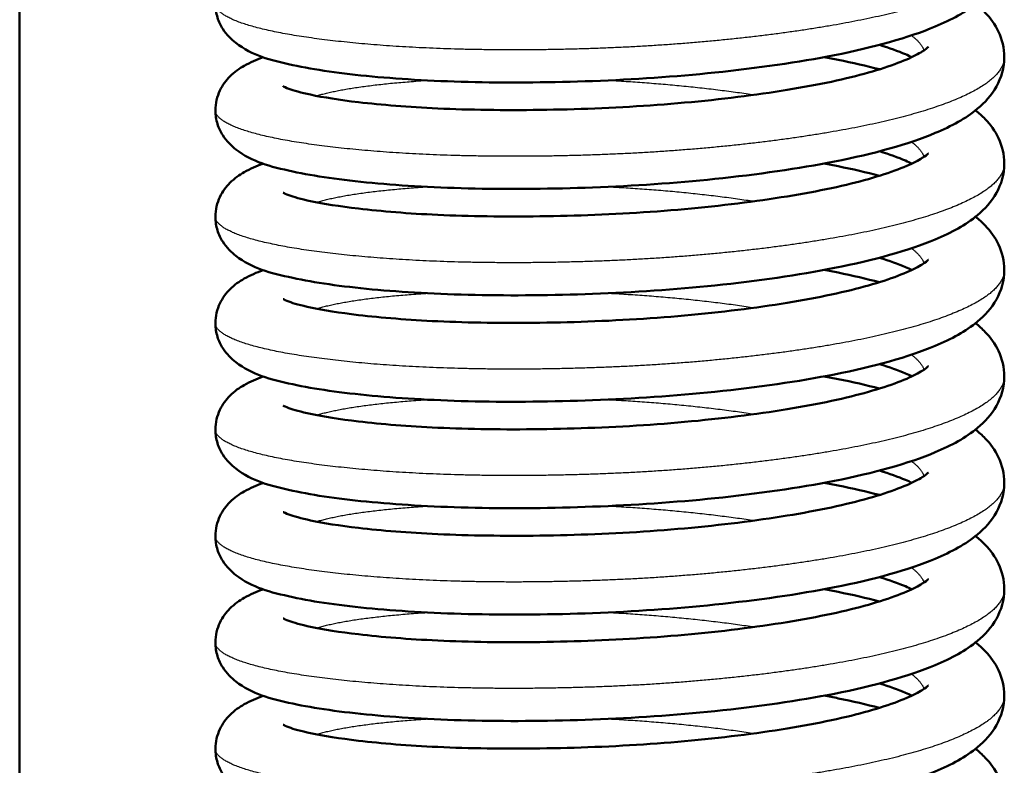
# Model space of a CAD drawing. Header units: millimetres. Extents: x 247 to 1050, y 34 to 1073.
# Tile 17 of 60: x 353 to 369, y 130 to 142. Entities that reach past the tile are written whole.
import ezdxf

# ---------------------------------------------------------------- set-up
doc = ezdxf.new("R2010")
doc.units = ezdxf.units.MM
doc.header["$LTSCALE"] = 0.75
doc.layers.add('Visible', color=7, linetype='Continuous', lineweight=50)
doc.layers.add('Visible Narrow', color=7, linetype='Continuous', lineweight=25)

msp = doc.modelspace()

# ---------------------------------------------------------------- linework, layer by layer
at = {"layer": 'Visible'}
msp.add_line((352.702, 184.167, 38.834), (352.702, 92.819, 38.834), dxfattribs=at)
for points, knots in [([(368.927, 143.063, 40.275), (368.927, 142.89, 40.511), (368.876, 142.718, 40.751), (368.716, 142.431, 41.251), (368.607, 142.314, 41.515), (368.29, 142.05, 42.211), (368.06, 141.927, 42.646), (367.348, 141.629, 43.714), (366.782, 141.471, 44.317), (365.538, 141.226, 45.207), (364.861, 141.129, 45.534), (363.508, 140.989, 45.907), (362.819, 140.942, 45.981), (361.483, 140.892, 45.902), (360.82, 140.886, 45.752), (359.593, 140.911, 45.26), (359.013, 140.944, 44.912), (358.002, 141.039, 44.058), (357.56, 141.102, 43.543), (356.82, 141.262, 42.387), (356.537, 141.335, 41.718), (356.19, 141.601, 40.918), (356.112, 141.675, 40.749), (356.014, 141.831, 40.511), (355.983, 141.894, 40.43), (355.94, 142.033, 40.272), (355.927, 142.11, 40.194), (355.927, 142.187, 40.116)], [0, 0, 0, 0, 0.087865, 0.087865, 0.179598, 0.179598, 0.33037, 0.33037, 0.574954, 0.574954, 0.795255, 0.795255, 0.998149, 0.998149, 1.196805, 1.196805, 1.394859, 1.394859, 1.594779, 1.594779, 1.809425, 1.809425, 1.868319, 1.868319, 1.899951, 1.899951, 1.932814, 1.932814, 1.932814, 1.932814]), ([(368.453, 142.187, 38.38), (368.51, 142.142, 38.502), (368.564, 142.094, 38.624), (368.699, 141.952, 38.949), (368.776, 141.849, 39.151), (368.891, 141.603, 39.554), (368.927, 141.457, 39.756), (368.927, 141.31, 39.956)], [1.7442687, 1.7442687, 1.7442687, 1.7442687, 1.7867174, 1.7867174, 1.8580186, 1.8580186, 1.9324188, 1.9324188, 1.9324188, 1.9324188]), ([(367.403, 141.31, 37.449), (367.37, 141.326, 37.366), (367.335, 141.342, 37.284), (367.178, 141.408, 36.951), (367.034, 141.461, 36.709), (366.871, 141.512, 36.481)], [0.2563568, 0.2563568, 0.2563568, 0.2563568, 0.2834687, 0.2834687, 0.3685859, 0.3685859, 0.3685859, 0.3685859]), ([(357.045, 140.829, 41.004), (357.045, 140.829, 41.038), (357.046, 140.828, 41.073), (357.056, 140.823, 41.321), (357.089, 140.806, 41.533), (357.216, 140.76, 42.073), (357.34, 140.725, 42.396), (357.706, 140.647, 43.108), (357.976, 140.604, 43.489), (358.664, 140.524, 44.235), (359.109, 140.487, 44.589), (360.111, 140.441, 45.169), (360.687, 140.433, 45.388), (361.869, 140.449, 45.635), (362.492, 140.473, 45.664), (363.7, 140.557, 45.526), (364.301, 140.619, 45.356), (365.393, 140.77, 44.841), (365.901, 140.86, 44.491), (366.735, 141.058, 43.665), (367.081, 141.169, 43.184), (367.427, 141.319, 42.424), (367.514, 141.365, 42.177), (367.627, 141.435, 41.708), (367.658, 141.461, 41.486), (367.674, 141.476, 41.19), (367.676, 141.478, 41.116), (367.676, 141.478, 41.042)], [0.131055, 0.131055, 0.131055, 0.131055, 0.141423, 0.141423, 0.205412, 0.205412, 0.308324, 0.308324, 0.446555, 0.446555, 0.613769, 0.613769, 0.793965, 0.793965, 0.976303, 0.976303, 1.15963, 1.15963, 1.341367, 1.341367, 1.516665, 1.516665, 1.595791, 1.595791, 1.662826, 1.662826, 1.684904, 1.684904, 1.684904, 1.684904]), ([(368.927, 141.31, 39.956), (368.927, 141.137, 40.192), (368.876, 140.966, 40.432), (368.716, 140.679, 40.933), (368.607, 140.561, 41.197), (368.29, 140.297, 41.892), (368.06, 140.174, 42.327), (367.348, 139.876, 43.395), (366.782, 139.719, 43.998), (365.538, 139.474, 44.889), (364.861, 139.376, 45.216), (363.508, 139.236, 45.589), (362.819, 139.189, 45.662), (361.483, 139.139, 45.583), (360.82, 139.133, 45.434), (359.593, 139.158, 44.941), (359.013, 139.191, 44.593), (358.002, 139.286, 43.74), (357.56, 139.349, 43.224), (356.82, 139.509, 42.068), (356.537, 139.582, 41.399), (356.19, 139.848, 40.599), (356.112, 139.922, 40.431), (356.014, 140.078, 40.192), (355.983, 140.141, 40.112), (355.94, 140.28, 39.953), (355.927, 140.357, 39.875), (355.927, 140.434, 39.797)], [0, 0, 0, 0, 0.087865, 0.087865, 0.179598, 0.179598, 0.33037, 0.33037, 0.574954, 0.574954, 0.795255, 0.795255, 0.998149, 0.998149, 1.196805, 1.196805, 1.394859, 1.394859, 1.594779, 1.594779, 1.809425, 1.809425, 1.868319, 1.868319, 1.899951, 1.899951, 1.932814, 1.932814, 1.932814, 1.932814]), ([(355.927, 140.434, 39.797), (355.927, 140.548, 39.681), (355.956, 140.663, 39.563), (356.046, 140.853, 39.316), (356.105, 140.93, 39.184), (356.243, 141.068, 38.873), (356.322, 141.122, 38.689), (356.501, 141.224, 38.273), (356.602, 141.267, 38.038), (356.713, 141.307, 37.809)], [0, 0, 0, 0, 0.0488735, 0.0488735, 0.0972828, 0.0972828, 0.1590811, 0.1590811, 0.2365322, 0.2365322, 0.2365322, 0.2365322]), ([(365.958, 141.31, 35.01), (366.037, 141.296, 35.063), (366.114, 141.281, 35.116), (366.429, 141.217, 35.348), (366.657, 141.165, 35.542), (366.871, 141.109, 35.75)], [1.336486, 1.336486, 1.336486, 1.336486, 1.3649481, 1.3649481, 1.4554605, 1.4554605, 1.4554605, 1.4554605]), ([(368.453, 140.434, 38.062), (368.51, 140.389, 38.184), (368.564, 140.341, 38.306), (368.699, 140.199, 38.63), (368.776, 140.096, 38.833), (368.891, 139.85, 39.235), (368.927, 139.704, 39.438), (368.927, 139.558, 39.638)], [1.7442687, 1.7442687, 1.7442687, 1.7442687, 1.7867174, 1.7867174, 1.8580186, 1.8580186, 1.9324188, 1.9324188, 1.9324188, 1.9324188]), ([(357.045, 139.076, 40.685), (357.045, 139.076, 40.72), (357.046, 139.075, 40.754), (357.056, 139.07, 41.002), (357.089, 139.053, 41.214), (357.216, 139.007, 41.754), (357.34, 138.972, 42.077), (357.706, 138.894, 42.789), (357.976, 138.851, 43.17), (358.664, 138.771, 43.916), (359.109, 138.734, 44.27), (360.111, 138.688, 44.85), (360.687, 138.68, 45.069), (361.869, 138.696, 45.317), (362.492, 138.72, 45.346), (363.7, 138.804, 45.207), (364.301, 138.866, 45.037), (365.393, 139.017, 44.522), (365.901, 139.107, 44.172), (366.735, 139.305, 43.346), (367.081, 139.416, 42.865), (367.427, 139.566, 42.106), (367.514, 139.612, 41.858), (367.627, 139.682, 41.389), (367.658, 139.708, 41.167), (367.674, 139.723, 40.871), (367.676, 139.725, 40.797), (367.676, 139.725, 40.724)], [0.131055, 0.131055, 0.131055, 0.131055, 0.141423, 0.141423, 0.205412, 0.205412, 0.308324, 0.308324, 0.446555, 0.446555, 0.613769, 0.613769, 0.793965, 0.793965, 0.976303, 0.976303, 1.15963, 1.15963, 1.341367, 1.341367, 1.516665, 1.516665, 1.595791, 1.595791, 1.662826, 1.662826, 1.684904, 1.684904, 1.684904, 1.684904]), ([(367.403, 139.558, 37.13), (367.37, 139.573, 37.047), (367.335, 139.589, 36.965), (367.178, 139.656, 36.632), (367.034, 139.708, 36.39), (366.871, 139.759, 36.162)], [0.2563568, 0.2563568, 0.2563568, 0.2563568, 0.2834687, 0.2834687, 0.3685859, 0.3685859, 0.3685859, 0.3685859]), ([(368.927, 139.558, 39.638), (368.927, 139.384, 39.874), (368.876, 139.213, 40.114), (368.716, 138.926, 40.614), (368.607, 138.808, 40.878), (368.29, 138.544, 41.573), (368.06, 138.422, 42.008), (367.348, 138.123, 43.076), (366.782, 137.966, 43.68), (365.538, 137.721, 44.57), (364.861, 137.623, 44.897), (363.508, 137.483, 45.27), (362.819, 137.436, 45.343), (361.483, 137.386, 45.264), (360.82, 137.38, 45.115), (359.593, 137.406, 44.623), (359.013, 137.438, 44.274), (358.002, 137.533, 43.421), (357.56, 137.596, 42.906), (356.82, 137.757, 41.75), (356.537, 137.829, 41.08), (356.19, 138.095, 40.28), (356.112, 138.169, 40.112), (356.014, 138.325, 39.873), (355.983, 138.388, 39.793), (355.94, 138.527, 39.635), (355.927, 138.604, 39.556), (355.927, 138.681, 39.478)], [0, 0, 0, 0, 0.087865, 0.087865, 0.179598, 0.179598, 0.33037, 0.33037, 0.574954, 0.574954, 0.795255, 0.795255, 0.998149, 0.998149, 1.196805, 1.196805, 1.394859, 1.394859, 1.594779, 1.594779, 1.809425, 1.809425, 1.868319, 1.868319, 1.899951, 1.899951, 1.932814, 1.932814, 1.932814, 1.932814]), ([(355.927, 138.681, 39.478), (355.927, 138.796, 39.362), (355.956, 138.91, 39.244), (356.046, 139.1, 38.997), (356.105, 139.177, 38.866), (356.243, 139.315, 38.554), (356.322, 139.369, 38.37), (356.501, 139.471, 37.954), (356.602, 139.514, 37.72), (356.713, 139.554, 37.49)], [0, 0, 0, 0, 0.0488735, 0.0488735, 0.0972828, 0.0972828, 0.1590811, 0.1590811, 0.2365322, 0.2365322, 0.2365322, 0.2365322]), ([(365.958, 139.558, 34.692), (366.037, 139.543, 34.744), (366.114, 139.528, 34.798), (366.429, 139.465, 35.029), (366.657, 139.412, 35.223), (366.871, 139.356, 35.431)], [1.336486, 1.336486, 1.336486, 1.336486, 1.3649481, 1.3649481, 1.4554605, 1.4554605, 1.4554605, 1.4554605]), ([(368.453, 138.681, 37.743), (368.51, 138.636, 37.865), (368.564, 138.588, 37.987), (368.699, 138.446, 38.312), (368.776, 138.343, 38.514), (368.891, 138.098, 38.917), (368.927, 137.951, 39.119), (368.927, 137.805, 39.319)], [1.7442687, 1.7442687, 1.7442687, 1.7442687, 1.7867174, 1.7867174, 1.8580186, 1.8580186, 1.9324188, 1.9324188, 1.9324188, 1.9324188]), ([(357.045, 137.323, 40.366), (357.045, 137.323, 40.401), (357.046, 137.323, 40.436), (357.056, 137.317, 40.683), (357.089, 137.301, 40.895), (357.216, 137.254, 41.435), (357.34, 137.219, 41.758), (357.706, 137.141, 42.47), (357.976, 137.098, 42.851), (358.664, 137.018, 43.597), (359.109, 136.982, 43.952), (360.111, 136.935, 44.531), (360.687, 136.927, 44.751), (361.869, 136.943, 44.998), (362.492, 136.967, 45.027), (363.7, 137.051, 44.889), (364.301, 137.113, 44.718), (365.393, 137.264, 44.204), (365.901, 137.354, 43.853), (366.735, 137.552, 43.028), (367.081, 137.663, 42.546), (367.427, 137.813, 41.787), (367.514, 137.859, 41.539), (367.627, 137.929, 41.071), (367.658, 137.955, 40.849), (367.674, 137.97, 40.552), (367.676, 137.972, 40.479), (367.676, 137.972, 40.405)], [0.131055, 0.131055, 0.131055, 0.131055, 0.141423, 0.141423, 0.205412, 0.205412, 0.308324, 0.308324, 0.446555, 0.446555, 0.613769, 0.613769, 0.793965, 0.793965, 0.976303, 0.976303, 1.15963, 1.15963, 1.341367, 1.341367, 1.516665, 1.516665, 1.595791, 1.595791, 1.662826, 1.662826, 1.684904, 1.684904, 1.684904, 1.684904]), ([(367.403, 137.805, 36.812), (367.37, 137.82, 36.729), (367.335, 137.836, 36.647), (367.178, 137.903, 36.314), (367.034, 137.955, 36.071), (366.871, 138.006, 35.844)], [0.2563568, 0.2563568, 0.2563568, 0.2563568, 0.2834687, 0.2834687, 0.3685859, 0.3685859, 0.3685859, 0.3685859]), ([(368.927, 137.805, 39.319), (368.927, 137.631, 39.555), (368.876, 137.46, 39.795), (368.716, 137.173, 40.295), (368.607, 137.055, 40.559), (368.29, 136.791, 41.255), (368.06, 136.669, 41.69), (367.348, 136.37, 42.758), (366.782, 136.213, 43.361), (365.538, 135.968, 44.251), (364.861, 135.871, 44.578), (363.508, 135.73, 44.951), (362.819, 135.684, 45.025), (361.483, 135.634, 44.945), (360.82, 135.627, 44.796), (359.593, 135.653, 44.304), (359.013, 135.686, 43.955), (358.002, 135.781, 43.102), (357.56, 135.843, 42.587), (356.82, 136.004, 41.431), (356.537, 136.076, 40.762), (356.19, 136.343, 39.962), (356.112, 136.417, 39.793), (356.014, 136.573, 39.555), (355.983, 136.635, 39.474), (355.94, 136.774, 39.316), (355.927, 136.851, 39.237), (355.927, 136.928, 39.16)], [0, 0, 0, 0, 0.087865, 0.087865, 0.179598, 0.179598, 0.33037, 0.33037, 0.574954, 0.574954, 0.795255, 0.795255, 0.998149, 0.998149, 1.196805, 1.196805, 1.394859, 1.394859, 1.594779, 1.594779, 1.809425, 1.809425, 1.868319, 1.868319, 1.899951, 1.899951, 1.932814, 1.932814, 1.932814, 1.932814]), ([(355.927, 136.928, 39.16), (355.927, 137.043, 39.044), (355.956, 137.158, 38.926), (356.046, 137.347, 38.679), (356.105, 137.424, 38.547), (356.243, 137.562, 38.236), (356.322, 137.616, 38.052), (356.501, 137.718, 37.635), (356.602, 137.762, 37.401), (356.713, 137.801, 37.171)], [0, 0, 0, 0, 0.0488735, 0.0488735, 0.0972828, 0.0972828, 0.1590811, 0.1590811, 0.2365322, 0.2365322, 0.2365322, 0.2365322]), ([(365.958, 137.805, 34.373), (366.037, 137.79, 34.425), (366.114, 137.775, 34.479), (366.429, 137.712, 34.711), (366.657, 137.659, 34.904), (366.871, 137.603, 35.112)], [1.336486, 1.336486, 1.336486, 1.336486, 1.3649481, 1.3649481, 1.4554605, 1.4554605, 1.4554605, 1.4554605]), ([(368.453, 136.928, 37.424), (368.51, 136.883, 37.546), (368.564, 136.835, 37.668), (368.699, 136.694, 37.993), (368.776, 136.59, 38.195), (368.891, 136.345, 38.598), (368.927, 136.198, 38.8), (368.927, 136.052, 39)], [1.7442687, 1.7442687, 1.7442687, 1.7442687, 1.7867174, 1.7867174, 1.8580186, 1.8580186, 1.9324188, 1.9324188, 1.9324188, 1.9324188]), ([(357.045, 135.57, 40.048), (357.045, 135.57, 40.082), (357.046, 135.57, 40.117), (357.056, 135.564, 40.365), (357.089, 135.548, 40.577), (357.216, 135.502, 41.117), (357.34, 135.466, 41.44), (357.706, 135.388, 42.152), (357.976, 135.345, 42.533), (358.664, 135.265, 43.279), (359.109, 135.229, 43.633), (360.111, 135.183, 44.212), (360.687, 135.174, 44.432), (361.869, 135.19, 44.679), (362.492, 135.214, 44.708), (363.7, 135.298, 44.57), (364.301, 135.36, 44.4), (365.393, 135.511, 43.885), (365.901, 135.602, 43.534), (366.735, 135.8, 42.709), (367.081, 135.91, 42.228), (367.427, 136.06, 41.468), (367.514, 136.106, 41.221), (367.627, 136.176, 40.752), (367.658, 136.202, 40.53), (367.674, 136.218, 40.234), (367.676, 136.22, 40.16), (367.676, 136.22, 40.086)], [0.131055, 0.131055, 0.131055, 0.131055, 0.141423, 0.141423, 0.205412, 0.205412, 0.308324, 0.308324, 0.446555, 0.446555, 0.613769, 0.613769, 0.793965, 0.793965, 0.976303, 0.976303, 1.15963, 1.15963, 1.341367, 1.341367, 1.516665, 1.516665, 1.595791, 1.595791, 1.662826, 1.662826, 1.684904, 1.684904, 1.684904, 1.684904]), ([(367.403, 136.052, 36.493), (367.37, 136.067, 36.41), (367.335, 136.083, 36.328), (367.178, 136.15, 35.995), (367.034, 136.202, 35.753), (366.871, 136.253, 35.525)], [0.2563568, 0.2563568, 0.2563568, 0.2563568, 0.2834687, 0.2834687, 0.3685859, 0.3685859, 0.3685859, 0.3685859]), ([(368.927, 136.052, 39), (368.927, 135.879, 39.236), (368.876, 135.707, 39.476), (368.716, 135.42, 39.977), (368.607, 135.302, 40.241), (368.29, 135.039, 40.936), (368.06, 134.916, 41.371), (367.348, 134.617, 42.439), (366.782, 134.46, 43.042), (365.538, 134.215, 43.933), (364.861, 134.118, 44.26), (363.508, 133.978, 44.633), (362.819, 133.931, 44.706), (361.483, 133.881, 44.627), (360.82, 133.874, 44.478), (359.593, 133.9, 43.985), (359.013, 133.933, 43.637), (358.002, 134.028, 42.784), (357.56, 134.09, 42.268), (356.82, 134.251, 41.112), (356.537, 134.323, 40.443), (356.19, 134.59, 39.643), (356.112, 134.664, 39.475), (356.014, 134.82, 39.236), (355.983, 134.882, 39.155), (355.94, 135.021, 38.997), (355.927, 135.098, 38.919), (355.927, 135.175, 38.841)], [0, 0, 0, 0, 0.087865, 0.087865, 0.179598, 0.179598, 0.33037, 0.33037, 0.574954, 0.574954, 0.795255, 0.795255, 0.998149, 0.998149, 1.196805, 1.196805, 1.394859, 1.394859, 1.594779, 1.594779, 1.809425, 1.809425, 1.868319, 1.868319, 1.899951, 1.899951, 1.932814, 1.932814, 1.932814, 1.932814]), ([(355.927, 135.175, 38.841), (355.927, 135.29, 38.725), (355.956, 135.405, 38.607), (356.046, 135.594, 38.36), (356.105, 135.671, 38.228), (356.243, 135.81, 37.917), (356.322, 135.864, 37.733), (356.501, 135.965, 37.317), (356.602, 136.009, 37.082), (356.713, 136.048, 36.853)], [0, 0, 0, 0, 0.0488735, 0.0488735, 0.0972828, 0.0972828, 0.1590811, 0.1590811, 0.2365322, 0.2365322, 0.2365322, 0.2365322]), ([(365.958, 136.052, 34.054), (366.037, 136.037, 34.107), (366.114, 136.022, 34.16), (366.429, 135.959, 34.392), (366.657, 135.907, 34.586), (366.871, 135.851, 34.794)], [1.336486, 1.336486, 1.336486, 1.336486, 1.3649481, 1.3649481, 1.4554605, 1.4554605, 1.4554605, 1.4554605]), ([(368.453, 135.175, 37.106), (368.51, 135.13, 37.228), (368.564, 135.082, 37.35), (368.699, 134.941, 37.674), (368.776, 134.837, 37.877), (368.891, 134.592, 38.279), (368.927, 134.446, 38.481), (368.927, 134.299, 38.681)], [1.7442687, 1.7442687, 1.7442687, 1.7442687, 1.7867174, 1.7867174, 1.8580186, 1.8580186, 1.9324188, 1.9324188, 1.9324188, 1.9324188]), ([(357.045, 133.817, 39.729), (357.045, 133.817, 39.764), (357.046, 133.817, 39.798), (357.056, 133.811, 40.046), (357.089, 133.795, 40.258), (357.216, 133.749, 40.798), (357.34, 133.713, 41.121), (357.706, 133.635, 41.833), (357.976, 133.592, 42.214), (358.664, 133.512, 42.96), (359.109, 133.476, 43.314), (360.111, 133.43, 43.894), (360.687, 133.421, 44.113), (361.869, 133.437, 44.361), (362.492, 133.461, 44.39), (363.7, 133.546, 44.251), (364.301, 133.607, 44.081), (365.393, 133.758, 43.566), (365.901, 133.849, 43.216), (366.735, 134.047, 42.39), (367.081, 134.158, 41.909), (367.427, 134.308, 41.149), (367.514, 134.353, 40.902), (367.627, 134.423, 40.433), (367.658, 134.45, 40.211), (367.674, 134.465, 39.915), (367.676, 134.467, 39.841), (367.676, 134.467, 39.768)], [0.131055, 0.131055, 0.131055, 0.131055, 0.141423, 0.141423, 0.205412, 0.205412, 0.308324, 0.308324, 0.446555, 0.446555, 0.613769, 0.613769, 0.793965, 0.793965, 0.976303, 0.976303, 1.15963, 1.15963, 1.341367, 1.341367, 1.516665, 1.516665, 1.595791, 1.595791, 1.662826, 1.662826, 1.684904, 1.684904, 1.684904, 1.684904]), ([(367.403, 134.299, 36.174), (367.37, 134.315, 36.091), (367.335, 134.331, 36.009), (367.178, 134.397, 35.676), (367.034, 134.449, 35.434), (366.871, 134.5, 35.206)], [0.2563568, 0.2563568, 0.2563568, 0.2563568, 0.2834687, 0.2834687, 0.3685859, 0.3685859, 0.3685859, 0.3685859]), ([(368.927, 134.299, 38.681), (368.927, 134.126, 38.918), (368.876, 133.954, 39.158), (368.716, 133.667, 39.658), (368.607, 133.549, 39.922), (368.29, 133.286, 40.617), (368.06, 133.163, 41.052), (367.348, 132.864, 42.12), (366.782, 132.707, 42.724), (365.538, 132.462, 43.614), (364.861, 132.365, 43.941), (363.508, 132.225, 44.314), (362.819, 132.178, 44.387), (361.483, 132.128, 44.308), (360.82, 132.122, 44.159), (359.593, 132.147, 43.666), (359.013, 132.18, 43.318), (358.002, 132.275, 42.465), (357.56, 132.337, 41.95), (356.82, 132.498, 40.794), (356.537, 132.571, 40.124), (356.19, 132.837, 39.324), (356.112, 132.911, 39.156), (356.014, 133.067, 38.917), (355.983, 133.129, 38.837), (355.94, 133.268, 38.679), (355.927, 133.346, 38.6), (355.927, 133.423, 38.522)], [0, 0, 0, 0, 0.087865, 0.087865, 0.179598, 0.179598, 0.33037, 0.33037, 0.574954, 0.574954, 0.795255, 0.795255, 0.998149, 0.998149, 1.196805, 1.196805, 1.394859, 1.394859, 1.594779, 1.594779, 1.809425, 1.809425, 1.868319, 1.868319, 1.899951, 1.899951, 1.932814, 1.932814, 1.932814, 1.932814]), ([(355.927, 133.423, 38.522), (355.927, 133.537, 38.406), (355.956, 133.652, 38.288), (356.046, 133.842, 38.041), (356.105, 133.919, 37.91), (356.243, 134.057, 37.598), (356.322, 134.111, 37.414), (356.501, 134.213, 36.998), (356.602, 134.256, 36.764), (356.713, 134.295, 36.534)], [0, 0, 0, 0, 0.0488735, 0.0488735, 0.0972828, 0.0972828, 0.1590811, 0.1590811, 0.2365322, 0.2365322, 0.2365322, 0.2365322]), ([(365.958, 134.299, 33.736), (366.037, 134.285, 33.788), (366.114, 134.27, 33.842), (366.429, 134.206, 34.073), (366.657, 134.154, 34.267), (366.871, 134.098, 34.475)], [1.336486, 1.336486, 1.336486, 1.336486, 1.3649481, 1.3649481, 1.4554605, 1.4554605, 1.4554605, 1.4554605]), ([(368.453, 133.423, 36.787), (368.51, 133.378, 36.909), (368.564, 133.329, 37.031), (368.699, 133.188, 37.356), (368.776, 133.085, 37.558), (368.891, 132.839, 37.961), (368.927, 132.693, 38.163), (368.927, 132.546, 38.363)], [1.7442687, 1.7442687, 1.7442687, 1.7442687, 1.7867174, 1.7867174, 1.8580186, 1.8580186, 1.9324188, 1.9324188, 1.9324188, 1.9324188]), ([(367.403, 132.546, 35.856), (367.37, 132.562, 35.773), (367.335, 132.578, 35.691), (367.178, 132.644, 35.358), (367.034, 132.696, 35.115), (366.871, 132.747, 34.887)], [0.2563568, 0.2563568, 0.2563568, 0.2563568, 0.2834687, 0.2834687, 0.3685859, 0.3685859, 0.3685859, 0.3685859]), ([(357.045, 132.064, 39.41), (357.045, 132.064, 39.445), (357.046, 132.064, 39.48), (357.056, 132.059, 39.727), (357.089, 132.042, 39.939), (357.216, 131.996, 40.479), (357.34, 131.96, 40.802), (357.706, 131.882, 41.514), (357.976, 131.84, 41.895), (358.664, 131.759, 42.641), (359.109, 131.723, 42.995), (360.111, 131.677, 43.575), (360.687, 131.668, 43.795), (361.869, 131.684, 44.042), (362.492, 131.708, 44.071), (363.7, 131.793, 43.932), (364.301, 131.854, 43.762), (365.393, 132.005, 43.248), (365.901, 132.096, 42.897), (366.735, 132.294, 42.072), (367.081, 132.405, 41.59), (367.427, 132.555, 40.831), (367.514, 132.6, 40.583), (367.627, 132.671, 40.115), (367.658, 132.697, 39.893), (367.674, 132.712, 39.596), (367.676, 132.714, 39.523), (367.676, 132.714, 39.449)], [0.131055, 0.131055, 0.131055, 0.131055, 0.141423, 0.141423, 0.205412, 0.205412, 0.308324, 0.308324, 0.446555, 0.446555, 0.613769, 0.613769, 0.793965, 0.793965, 0.976303, 0.976303, 1.15963, 1.15963, 1.341367, 1.341367, 1.516665, 1.516665, 1.595791, 1.595791, 1.662826, 1.662826, 1.684904, 1.684904, 1.684904, 1.684904]), ([(368.927, 132.546, 38.363), (368.927, 132.373, 38.599), (368.876, 132.201, 38.839), (368.716, 131.914, 39.339), (368.607, 131.797, 39.603), (368.29, 131.533, 40.298), (368.06, 131.41, 40.734), (367.348, 131.112, 41.802), (366.782, 130.954, 42.405), (365.538, 130.709, 43.295), (364.861, 130.612, 43.622), (363.508, 130.472, 43.995), (362.819, 130.425, 44.068), (361.483, 130.375, 43.989), (360.82, 130.369, 43.84), (359.593, 130.394, 43.348), (359.013, 130.427, 42.999), (358.002, 130.522, 42.146), (357.56, 130.584, 41.631), (356.82, 130.745, 40.475), (356.537, 130.818, 39.805), (356.19, 131.084, 39.006), (356.112, 131.158, 38.837), (356.014, 131.314, 38.599), (355.983, 131.377, 38.518), (355.94, 131.515, 38.36), (355.927, 131.593, 38.281), (355.927, 131.67, 38.203)], [0, 0, 0, 0, 0.087865, 0.087865, 0.179598, 0.179598, 0.33037, 0.33037, 0.574954, 0.574954, 0.795255, 0.795255, 0.998149, 0.998149, 1.196805, 1.196805, 1.394859, 1.394859, 1.594779, 1.594779, 1.809425, 1.809425, 1.868319, 1.868319, 1.899951, 1.899951, 1.932814, 1.932814, 1.932814, 1.932814]), ([(355.927, 131.67, 38.203), (355.927, 131.784, 38.088), (355.956, 131.899, 37.97), (356.046, 132.089, 37.723), (356.105, 132.166, 37.591), (356.243, 132.304, 37.279), (356.322, 132.358, 37.095), (356.501, 132.46, 36.679), (356.602, 132.503, 36.445), (356.713, 132.543, 36.215)], [0, 0, 0, 0, 0.0488735, 0.0488735, 0.0972828, 0.0972828, 0.1590811, 0.1590811, 0.2365322, 0.2365322, 0.2365322, 0.2365322]), ([(365.958, 132.546, 33.417), (366.037, 132.532, 33.469), (366.114, 132.517, 33.523), (366.429, 132.453, 33.755), (366.657, 132.401, 33.948), (366.871, 132.345, 34.156)], [1.336486, 1.336486, 1.336486, 1.336486, 1.3649481, 1.3649481, 1.4554605, 1.4554605, 1.4554605, 1.4554605]), ([(368.453, 131.67, 36.468), (368.51, 131.625, 36.59), (368.564, 131.577, 36.712), (368.699, 131.435, 37.037), (368.776, 131.332, 37.239), (368.891, 131.086, 37.642), (368.927, 130.94, 37.844), (368.927, 130.793, 38.044)], [1.7442687, 1.7442687, 1.7442687, 1.7442687, 1.7867174, 1.7867174, 1.8580186, 1.8580186, 1.9324188, 1.9324188, 1.9324188, 1.9324188]), ([(357.045, 130.312, 39.092), (357.045, 130.312, 39.126), (357.046, 130.311, 39.161), (357.056, 130.306, 39.408), (357.089, 130.289, 39.621), (357.216, 130.243, 40.16), (357.34, 130.208, 40.484), (357.706, 130.13, 41.195), (357.976, 130.087, 41.576), (358.664, 130.006, 42.323), (359.109, 129.97, 42.677), (360.111, 129.924, 43.256), (360.687, 129.916, 43.476), (361.869, 129.932, 43.723), (362.492, 129.955, 43.752), (363.7, 130.04, 43.614), (364.301, 130.101, 43.444), (365.393, 130.253, 42.929), (365.901, 130.343, 42.578), (366.735, 130.541, 41.753), (367.081, 130.652, 41.272), (367.427, 130.802, 40.512), (367.514, 130.848, 40.265), (367.627, 130.918, 39.796), (367.658, 130.944, 39.574), (367.674, 130.959, 39.278), (367.676, 130.961, 39.204), (367.676, 130.961, 39.13)], [0.131055, 0.131055, 0.131055, 0.131055, 0.141423, 0.141423, 0.205412, 0.205412, 0.308324, 0.308324, 0.446555, 0.446555, 0.613769, 0.613769, 0.793965, 0.793965, 0.976303, 0.976303, 1.15963, 1.15963, 1.341367, 1.341367, 1.516665, 1.516665, 1.595791, 1.595791, 1.662826, 1.662826, 1.684904, 1.684904, 1.684904, 1.684904]), ([(367.403, 130.793, 35.537), (367.37, 130.809, 35.454), (367.335, 130.825, 35.372), (367.178, 130.891, 35.039), (367.034, 130.944, 34.797), (366.871, 130.995, 34.569)], [0.2563568, 0.2563568, 0.2563568, 0.2563568, 0.2834687, 0.2834687, 0.3685859, 0.3685859, 0.3685859, 0.3685859]), ([(368.927, 130.793, 38.044), (368.927, 130.62, 38.28), (368.876, 130.448, 38.52), (368.716, 130.162, 39.021), (368.607, 130.044, 39.284), (368.29, 129.78, 39.98), (368.06, 129.657, 40.415), (367.348, 129.359, 41.483), (366.782, 129.202, 42.086), (365.538, 128.957, 42.977), (364.861, 128.859, 43.303), (363.508, 128.719, 43.677), (362.819, 128.672, 43.75), (361.483, 128.622, 43.671), (360.82, 128.616, 43.522), (359.593, 128.641, 43.029), (359.013, 128.674, 42.681), (358.002, 128.769, 41.827), (357.56, 128.832, 41.312), (356.82, 128.992, 40.156), (356.537, 129.065, 39.487), (356.19, 129.331, 38.687), (356.112, 129.405, 38.519), (356.014, 129.561, 38.28), (355.983, 129.624, 38.199), (355.94, 129.763, 38.041), (355.927, 129.84, 37.963), (355.927, 129.917, 37.885)], [0, 0, 0, 0, 0.087865, 0.087865, 0.179598, 0.179598, 0.33037, 0.33037, 0.574954, 0.574954, 0.795255, 0.795255, 0.998149, 0.998149, 1.196805, 1.196805, 1.394859, 1.394859, 1.594779, 1.594779, 1.809425, 1.809425, 1.868319, 1.868319, 1.899951, 1.899951, 1.932814, 1.932814, 1.932814, 1.932814]), ([(355.927, 129.917, 37.885), (355.927, 130.031, 37.769), (355.956, 130.146, 37.651), (356.046, 130.336, 37.404), (356.105, 130.413, 37.272), (356.243, 130.551, 36.961), (356.322, 130.605, 36.777), (356.501, 130.707, 36.36), (356.602, 130.75, 36.126), (356.713, 130.79, 35.897)], [0, 0, 0, 0, 0.0488735, 0.0488735, 0.0972828, 0.0972828, 0.1590811, 0.1590811, 0.2365322, 0.2365322, 0.2365322, 0.2365322]), ([(365.958, 130.793, 33.098), (366.037, 130.779, 33.151), (366.114, 130.764, 33.204), (366.429, 130.7, 33.436), (366.657, 130.648, 33.63), (366.871, 130.592, 33.838)], [1.336486, 1.336486, 1.336486, 1.336486, 1.3649481, 1.3649481, 1.4554605, 1.4554605, 1.4554605, 1.4554605]), ([(368.453, 129.917, 36.15), (368.51, 129.872, 36.272), (368.564, 129.824, 36.393), (368.699, 129.682, 36.718), (368.776, 129.579, 36.92), (368.891, 129.333, 37.323), (368.927, 129.187, 37.525), (368.927, 129.04, 37.725)], [1.7442687, 1.7442687, 1.7442687, 1.7442687, 1.7867174, 1.7867174, 1.8580186, 1.8580186, 1.9324188, 1.9324188, 1.9324188, 1.9324188])]:
    msp.add_open_spline(points, degree=3, knots=knots, dxfattribs=at)
at = {"layer": 'Visible Narrow'}
for points, weights, knots in [([(368.927, 143.063, 40.275), (368.927, 142.834, 41.28), (368.609, 142.616, 42.235), (367.957, 142.169, 44.196), (366.248, 141.86, 45.401), (364.539, 141.55, 46.606), (362.427, 141.462, 46.59), (360.316, 141.375, 46.575), (358.607, 141.509, 45.337), (356.898, 141.643, 44.1), (356.246, 141.915, 42.108), (355.927, 142.048, 41.137), (355.927, 142.187, 40.116)], [0.975528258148, 0.975528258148, 1, 0.951056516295, 1, 0.951056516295, 1, 0.951056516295, 1, 0.951056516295, 1, 0.975528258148, 0.975528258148], [0.32894737, 0.32894737, 0.32894737, 0.33157895, 0.33157895, 0.33684211, 0.33684211, 0.34210526, 0.34210526, 0.34736842, 0.34736842, 0.35263158, 0.35263158, 0.35526316, 0.35526316, 0.35526316]), ([(368.927, 141.31, 39.956), (368.927, 141.081, 40.961), (368.609, 140.863, 41.917), (367.957, 140.416, 43.877), (366.248, 140.107, 45.082), (364.539, 139.797, 46.288), (362.427, 139.709, 46.272), (360.316, 139.622, 46.256), (358.607, 139.756, 45.019), (356.898, 139.891, 43.781), (356.246, 140.162, 41.789), (355.927, 140.295, 40.818), (355.927, 140.434, 39.797)], [0.975528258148, 0.975528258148, 1, 0.951056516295, 1, 0.951056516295, 1, 0.951056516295, 1, 0.951056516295, 1, 0.975528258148, 0.975528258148], [0.38157895, 0.38157895, 0.38157895, 0.38421053, 0.38421053, 0.38947368, 0.38947368, 0.39473684, 0.39473684, 0.4, 0.4, 0.40526316, 0.40526316, 0.40789474, 0.40789474, 0.40789474]), ([(357.593, 140.672, 37.894), (358.149, 140.843, 36.498), (359.371, 140.924, 35.61), (359.393, 140.925, 35.594), (359.415, 140.926, 35.579)], [0.991074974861, 0.956022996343, 1, 0.999178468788, 0.998384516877], [0.411060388, 0.411060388, 0.411060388, 0.415789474, 0.415789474, 0.415877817, 0.415877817, 0.415877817]), ([(362.4, 140.927, 34.601), (362.414, 140.927, 34.601), (362.427, 140.926, 34.601), (363.689, 140.86, 34.589), (364.811, 140.689, 35.146)], [0.999183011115, 0.999588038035, 1, 0.962986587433, 0.981955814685], [0.421008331, 0.421008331, 0.421008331, 0.421052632, 0.421052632, 0.425032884, 0.425032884, 0.425032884]), ([(368.927, 139.558, 39.638), (368.927, 139.328, 40.642), (368.609, 139.111, 41.598), (367.957, 138.664, 43.558), (366.248, 138.354, 44.764), (364.539, 138.044, 45.969), (362.427, 137.957, 45.953), (360.316, 137.869, 45.937), (358.607, 138.003, 44.7), (356.898, 138.138, 43.463), (356.246, 138.409, 41.47), (355.927, 138.542, 40.499), (355.927, 138.681, 39.478)], [0.975528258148, 0.975528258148, 1, 0.951056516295, 1, 0.951056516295, 1, 0.951056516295, 1, 0.951056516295, 1, 0.975528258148, 0.975528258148], [0.43421053, 0.43421053, 0.43421053, 0.43684211, 0.43684211, 0.44210526, 0.44210526, 0.44736842, 0.44736842, 0.45263158, 0.45263158, 0.45789474, 0.45789474, 0.46052632, 0.46052632, 0.46052632]), ([(357.593, 138.919, 37.575), (358.149, 139.09, 36.179), (359.371, 139.171, 35.291), (359.393, 139.172, 35.276), (359.415, 139.174, 35.26)], [0.991074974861, 0.956022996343, 1, 0.999178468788, 0.998384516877], [0.463691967, 0.463691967, 0.463691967, 0.468421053, 0.468421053, 0.468509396, 0.468509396, 0.468509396]), ([(362.4, 139.174, 34.283), (362.414, 139.174, 34.283), (362.427, 139.173, 34.282), (363.689, 139.108, 34.271), (364.811, 138.936, 34.827)], [0.999183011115, 0.999588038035, 1, 0.962986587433, 0.981955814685], [0.47363991, 0.47363991, 0.47363991, 0.473684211, 0.473684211, 0.477664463, 0.477664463, 0.477664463]), ([(368.927, 137.805, 39.319), (368.927, 137.576, 40.324), (368.609, 137.358, 41.279), (367.957, 136.911, 43.239), (366.248, 136.601, 44.445), (364.539, 136.291, 45.65), (362.427, 136.204, 45.634), (360.316, 136.116, 45.618), (358.607, 136.25, 44.381), (356.898, 136.385, 43.144), (356.246, 136.657, 41.152), (355.927, 136.789, 40.181), (355.927, 136.928, 39.16)], [0.975528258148, 0.975528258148, 1, 0.951056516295, 1, 0.951056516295, 1, 0.951056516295, 1, 0.951056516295, 1, 0.975528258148, 0.975528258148], [0.48684211, 0.48684211, 0.48684211, 0.48947368, 0.48947368, 0.49473684, 0.49473684, 0.5, 0.5, 0.50526316, 0.50526316, 0.51052632, 0.51052632, 0.51315789, 0.51315789, 0.51315789]), ([(357.593, 137.166, 37.256), (358.149, 137.337, 35.86), (359.371, 137.418, 34.973), (359.393, 137.419, 34.957), (359.415, 137.421, 34.941)], [0.991074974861, 0.956022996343, 1, 0.999178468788, 0.998384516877], [0.516323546, 0.516323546, 0.516323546, 0.521052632, 0.521052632, 0.521140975, 0.521140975, 0.521140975]), ([(362.4, 137.422, 33.964), (362.414, 137.421, 33.964), (362.427, 137.42, 33.964), (363.689, 137.355, 33.952), (364.811, 137.183, 34.509)], [0.999183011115, 0.999588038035, 1, 0.962986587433, 0.981955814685], [0.526271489, 0.526271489, 0.526271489, 0.526315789, 0.526315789, 0.530296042, 0.530296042, 0.530296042]), ([(368.927, 136.052, 39), (368.927, 135.823, 40.005), (368.609, 135.605, 40.96), (367.957, 135.158, 42.921), (366.248, 134.848, 44.126), (364.539, 134.539, 45.332), (362.427, 134.451, 45.316), (360.316, 134.363, 45.3), (358.607, 134.498, 44.062), (356.898, 134.632, 42.825), (356.246, 134.904, 40.833), (355.927, 135.036, 39.862), (355.927, 135.175, 38.841)], [0.975528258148, 0.975528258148, 1, 0.951056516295, 1, 0.951056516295, 1, 0.951056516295, 1, 0.951056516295, 1, 0.975528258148, 0.975528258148], [0.53947368, 0.53947368, 0.53947368, 0.54210526, 0.54210526, 0.54736842, 0.54736842, 0.55263158, 0.55263158, 0.55789474, 0.55789474, 0.56315789, 0.56315789, 0.56578947, 0.56578947, 0.56578947]), ([(357.593, 135.413, 36.938), (358.149, 135.585, 35.542), (359.371, 135.665, 34.654), (359.393, 135.666, 34.638), (359.415, 135.668, 34.622)], [0.991074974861, 0.956022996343, 1, 0.999178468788, 0.998384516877], [0.568955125, 0.568955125, 0.568955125, 0.573684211, 0.573684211, 0.573772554, 0.573772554, 0.573772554]), ([(362.4, 135.669, 33.645), (362.414, 135.668, 33.645), (362.427, 135.667, 33.645), (363.689, 135.602, 33.633), (364.811, 135.431, 34.19)], [0.999183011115, 0.999588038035, 1, 0.962986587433, 0.981955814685], [0.578903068, 0.578903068, 0.578903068, 0.578947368, 0.578947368, 0.582927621, 0.582927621, 0.582927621]), ([(368.927, 134.299, 38.681), (368.927, 134.07, 39.686), (368.609, 133.852, 40.642), (367.957, 133.405, 42.602), (366.248, 133.095, 43.807), (364.539, 132.786, 45.013), (362.427, 132.698, 44.997), (360.316, 132.61, 44.981), (358.607, 132.745, 43.744), (356.898, 132.879, 42.506), (356.246, 133.151, 40.514), (355.927, 133.283, 39.543), (355.927, 133.423, 38.522)], [0.975528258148, 0.975528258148, 1, 0.951056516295, 1, 0.951056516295, 1, 0.951056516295, 1, 0.951056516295, 1, 0.975528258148, 0.975528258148], [0.59210526, 0.59210526, 0.59210526, 0.59473684, 0.59473684, 0.6, 0.6, 0.60526316, 0.60526316, 0.61052632, 0.61052632, 0.61578947, 0.61578947, 0.61842105, 0.61842105, 0.61842105]), ([(357.593, 133.66, 36.619), (358.149, 133.832, 35.223), (359.371, 133.912, 34.335), (359.393, 133.914, 34.319), (359.415, 133.915, 34.304)], [0.991074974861, 0.956022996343, 1, 0.999178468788, 0.998384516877], [0.621586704, 0.621586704, 0.621586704, 0.626315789, 0.626315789, 0.626404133, 0.626404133, 0.626404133]), ([(362.4, 133.916, 33.327), (362.414, 133.915, 33.326), (362.427, 133.915, 33.326), (363.689, 133.849, 33.314), (364.811, 133.678, 33.871)], [0.999183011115, 0.999588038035, 1, 0.962986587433, 0.981955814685], [0.631534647, 0.631534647, 0.631534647, 0.631578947, 0.631578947, 0.6355592, 0.6355592, 0.6355592]), ([(368.927, 132.546, 38.363), (368.927, 132.317, 39.368), (368.609, 132.099, 40.323), (367.957, 131.652, 42.283), (366.248, 131.343, 43.489), (364.539, 131.033, 44.694), (362.427, 130.945, 44.678), (360.316, 130.858, 44.662), (358.607, 130.992, 43.425), (356.898, 131.126, 42.188), (356.246, 131.398, 40.196), (355.927, 131.53, 39.225), (355.927, 131.67, 38.203)], [0.975528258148, 0.975528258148, 1, 0.951056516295, 1, 0.951056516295, 1, 0.951056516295, 1, 0.951056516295, 1, 0.975528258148, 0.975528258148], [0.64473684, 0.64473684, 0.64473684, 0.64736842, 0.64736842, 0.65263158, 0.65263158, 0.65789474, 0.65789474, 0.66315789, 0.66315789, 0.66842105, 0.66842105, 0.67105263, 0.67105263, 0.67105263]), ([(357.593, 131.907, 36.3), (358.149, 132.079, 34.904), (359.371, 132.159, 34.017), (359.393, 132.161, 34.001), (359.415, 132.162, 33.985)], [0.991074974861, 0.956022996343, 1, 0.999178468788, 0.998384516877], [0.674218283, 0.674218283, 0.674218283, 0.678947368, 0.678947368, 0.679035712, 0.679035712, 0.679035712]), ([(362.399, 132.163, 33.008), (362.413, 132.162, 33.008), (362.427, 132.162, 33.008), (363.689, 132.096, 32.996), (364.811, 131.925, 33.552)], [0.999149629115, 0.99957105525, 1, 0.962986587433, 0.981955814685], [0.6841644, 0.6841644, 0.6841644, 0.684210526, 0.684210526, 0.688190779, 0.688190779, 0.688190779]), ([(368.927, 130.793, 38.044), (368.927, 130.564, 39.049), (368.609, 130.346, 40.004), (367.957, 129.899, 41.965), (366.248, 129.59, 43.17), (364.539, 129.28, 44.376), (362.427, 129.192, 44.36), (360.316, 129.105, 44.344), (358.607, 129.239, 43.106), (356.898, 129.374, 41.869), (356.246, 129.645, 39.877), (355.927, 129.778, 38.906), (355.927, 129.917, 37.885)], [0.975528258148, 0.975528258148, 1, 0.951056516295, 1, 0.951056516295, 1, 0.951056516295, 1, 0.951056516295, 1, 0.975528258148, 0.975528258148], [0.69736842, 0.69736842, 0.69736842, 0.7, 0.7, 0.70526316, 0.70526316, 0.71052632, 0.71052632, 0.71578947, 0.71578947, 0.72105263, 0.72105263, 0.72368421, 0.72368421, 0.72368421]), ([(357.593, 130.155, 35.981), (358.149, 130.326, 34.586), (359.371, 130.406, 33.698), (359.393, 130.408, 33.682), (359.415, 130.409, 33.666)], [0.991074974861, 0.956022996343, 1, 0.999178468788, 0.998384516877], [0.726849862, 0.726849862, 0.726849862, 0.731578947, 0.731578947, 0.731667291, 0.731667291, 0.731667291]), ([(362.4, 130.41, 32.689), (362.414, 130.41, 32.689), (362.427, 130.409, 32.689), (363.689, 130.343, 32.677), (364.811, 130.172, 33.234)], [0.999183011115, 0.999588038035, 1, 0.962986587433, 0.981955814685], [0.736797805, 0.736797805, 0.736797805, 0.736842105, 0.736842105, 0.740822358, 0.740822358, 0.740822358])]:
    msp.add_rational_spline(points, weights, degree=2, knots=knots, dxfattribs=at)
at = {"layer": 'Visible Narrow', "extrusion": (1.21079e-11, 0.972461, 0.233067)}
msp.add_rational_spline([(367.397, 141.667, 38.467), (367.556, 141.547, 38.967), (367.605, 141.422, 39.489)], [0.997592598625, 0.982309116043, 0.977612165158], degree=2, dxfattribs=at)
at = {"layer": 'Visible Narrow', "extrusion": (-3.8997e-12, 0.972461, 0.233067)}
msp.add_rational_spline([(367.397, 139.915, 38.148), (367.556, 139.795, 38.649), (367.605, 139.669, 39.17)], [0.997592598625, 0.982309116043, 0.977612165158], degree=2, dxfattribs=at)
at = {"layer": 'Visible Narrow', "extrusion": (-3.8861e-12, 0.972461, 0.233067)}
msp.add_rational_spline([(367.397, 138.162, 37.829), (367.556, 138.042, 38.33), (367.605, 137.917, 38.852)], [0.997592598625, 0.982309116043, 0.977612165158], degree=2, dxfattribs=at)
at = {"layer": 'Visible Narrow', "extrusion": (1.20614e-11, 0.972461, 0.233067)}
msp.add_rational_spline([(367.397, 136.409, 37.511), (367.556, 136.289, 38.011), (367.605, 136.164, 38.533)], [0.997592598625, 0.982309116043, 0.977612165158], degree=2, dxfattribs=at)
at = {"layer": 'Visible Narrow', "extrusion": (-4.4026e-12, 0.972461, 0.233067)}
msp.add_rational_spline([(367.397, 134.656, 37.192), (367.556, 134.536, 37.693), (367.605, 134.411, 38.214)], [0.997592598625, 0.982309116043, 0.977612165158], degree=2, dxfattribs=at)
at = {"layer": 'Visible Narrow', "extrusion": (-2.01166e-11, 0.972461, 0.233067)}
msp.add_rational_spline([(367.397, 132.903, 36.873), (367.556, 132.783, 37.374), (367.605, 132.658, 37.896)], [0.997592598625, 0.982309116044, 0.977612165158], degree=2, dxfattribs=at)
at = {"layer": 'Visible Narrow', "extrusion": (1.1234e-11, 0.972461, 0.233067)}
msp.add_rational_spline([(367.397, 131.15, 36.554), (367.556, 131.03, 37.055), (367.605, 130.905, 37.577)], [0.997592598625, 0.982309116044, 0.977612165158], degree=2, dxfattribs=at)

doc.saveas('drawing.dxf')
